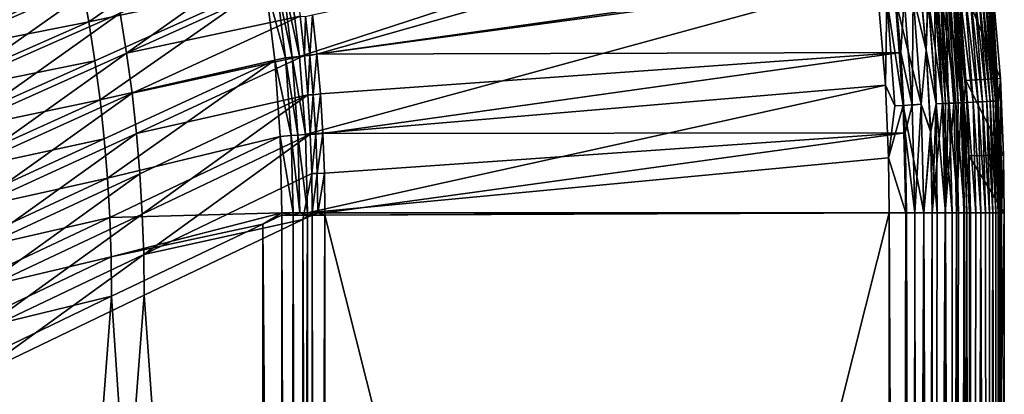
# Model space of a CAD drawing. Header units: metres. Extents: x -900 to 900, y -400 to 400.
# Tile 229 of 241: x 814 to 900, y 185 to 217. Entities that reach past the tile are written whole.
import ezdxf

# ---------------------------------------------------------------- set-up
doc = ezdxf.new("R2010")
doc.units = ezdxf.units.M

msp = doc.modelspace()

# ---------------------------------------------------------------- linework, layer by layer
at = {"layer": 'top'}
for points in [[(837.767822, 221.024963, -29.86421), (838.615112, 214.274445, -29.859097), (887.293213, 230.21315, -0.803848)], [(887.293213, 230.21315, -0.803848), (838.615112, 214.274445, -29.859097), (888.514221, 221.03038, -0.803848)], [(839.723206, 217.890854, -32.45974), (889.088013, 228.416321, -3.399924), (840.107117, 214.472153, -32.457088)], [(889.088013, 228.416321, -3.399924), (889.972351, 221.528122, -3.399924), (840.107117, 214.472153, -32.457088)], [(820.382385, 217.274124, -58.258472), (834.535034, 227.113144, -31.961788), (819.772034, 220.630875, -58.255516)], [(835.667725, 220.543488, -31.982882), (834.535034, 227.113144, -31.961788), (820.382385, 217.274124, -58.258472)], [(807.023499, 218.538605, -85.86467), (821.746582, 224.874222, -59.423809), (807.753967, 215.039963, -85.857124)], [(807.753967, 215.039963, -85.857124), (821.746582, 224.874222, -59.423809), (822.465637, 221.452316, -59.419724)], [(823.101074, 218.012726, -59.416122), (837.654236, 224.510757, -33.513721), (823.652405, 214.55748, -59.413013)], [(837.654236, 224.510757, -33.513721), (838.196533, 221.139969, -33.518326), (823.652405, 214.55748, -59.413013)], [(807.753967, 215.039963, -85.857124), (822.465637, 221.452316, -59.419724), (808.399414, 211.522507, -85.850471)], [(822.465637, 221.452316, -59.419724), (823.101074, 218.012726, -59.416122), (808.399414, 211.522507, -85.850471)], [(840.107117, 214.472153, -32.457088), (889.972351, 221.528122, -3.399924), (890.604858, 214.612244, -3.399924)], [(890.604858, 214.612244, -3.399924), (889.972351, 221.528122, -3.399924), (890.904785, 219.390778, -3.101714)], [(892.163574, 221.830399, -3), (892.807129, 214.814087, -3), (891.679993, 219.540833, -3)], [(892.792358, 214.812988), (892.148865, 221.828751), (891.68396, 219.541229)], [(892.953796, 219.591797, -0.028766), (892.148865, 221.828751), (892.792358, 214.812988)], [(892.807129, 214.814087, -3), (892.163574, 221.830399, -3), (892.963928, 219.592789, -3.056892)], [(896.224731, 212.204086, -35), (895.365723, 219.903854, -5.959025), (895.42688, 221.778488, -35)], [(898.409607, 222.101273, -35), (899.219727, 212.378952, -35), (895.42688, 221.778488, -35)], [(895.42688, 221.778488, -35), (899.219727, 212.378952, -35), (896.224731, 212.204086, -35)], [(898.351318, 220.197906, -5.947641), (899.068298, 210.477844, -5.947641), (898.409607, 222.101273, -35)], [(899.068298, 210.477844, -5.947641), (899.219727, 212.378952, -35), (898.409607, 222.101273, -35)], [(819.772034, 220.630875, -58.255516), (804.381104, 217.648605, -84.645927), (805.084473, 214.230743, -84.644501)], [(805.084473, 214.230743, -84.644501), (820.382385, 217.274124, -58.258472), (819.772034, 220.630875, -58.255516)], [(823.652405, 214.55748, -59.413013), (838.196533, 221.139969, -33.518326), (838.655762, 217.756958, -33.52356)], [(836.565735, 220.847626, -30.786724), (835.667725, 220.543488, -31.982882), (837.391479, 214.154984, -30.794786)], [(837.970581, 214.212158, -30.286932), (837.13562, 220.931931, -30.28627), (836.565735, 220.847626, -30.786724)], [(837.391479, 214.154984, -30.794786), (837.970581, 214.212158, -30.286932), (836.565735, 220.847626, -30.786724)], [(838.615112, 214.274445, -29.859097), (837.767822, 221.024963, -29.86421), (837.13562, 220.931931, -30.28627)], [(837.970581, 214.212158, -30.286932), (838.615112, 214.274445, -29.859097), (837.13562, 220.931931, -30.28627)], [(838.615112, 214.274445, -29.859097), (839.127136, 207.507172, -29.852839), (888.514221, 221.03038, -0.803848)], [(888.514221, 221.03038, -0.803848), (839.127136, 207.507172, -29.852839), (889.283508, 211.798798, -0.803848)], [(889.392639, 219.242432, -0.456723), (888.514221, 221.03038, -0.803848), (889.283508, 211.798798, -0.803848)], [(820.910767, 213.904114, -58.262745), (835.667725, 220.543488, -31.982882), (820.382385, 217.274124, -58.258472)], [(835.667725, 220.543488, -31.982882), (820.910767, 213.904114, -58.262745), (821.357056, 210.522659, -58.268368)], [(836.469299, 213.950562, -32.009983), (835.667725, 220.543488, -31.982882), (821.357056, 210.522659, -58.268368)], [(835.667725, 220.543488, -31.982882), (836.469299, 213.950562, -32.009983), (837.391479, 214.154984, -30.794786)], [(894.80249, 210.219559, -0.255695), (894.09668, 219.703918, -0.255695), (893.530151, 219.648346, -0.114353)], [(894.03125, 219.697495, -3.497899), (894.480103, 219.741531, -3.865118), (894.736816, 210.216339, -3.497899)], [(895.354797, 210.246552, -0.451727), (894.646973, 219.757904, -0.451727), (894.09668, 219.703918, -0.255695)], [(894.80249, 210.219559, -0.255695), (895.354797, 210.246552, -0.451727), (894.09668, 219.703918, -0.255695)], [(895.187317, 210.238358, -3.865118), (894.480103, 219.741531, -3.865118), (894.849426, 219.777771, -4.312942)], [(894.736816, 210.216339, -3.497899), (894.480103, 219.741531, -3.865118), (895.187317, 210.238358, -3.865118)], [(895.884521, 210.272446, -0.70103), (895.174805, 219.809692, -0.70103), (894.646973, 219.757904, -0.451727)], [(895.354797, 210.246552, -0.451727), (895.884521, 210.272446, -0.70103), (894.646973, 219.757904, -0.451727)], [(895.125732, 219.804871, -4.82471), (895.557983, 210.256485, -4.312942), (894.849426, 219.777771, -4.312942)], [(894.849426, 219.777771, -4.312942), (895.557983, 210.256485, -4.312942), (895.187317, 210.238358, -3.865118)], [(895.297607, 219.821732, -5.381563), (895.835327, 210.270035, -4.82471), (895.125732, 219.804871, -4.82471)], [(895.125732, 219.804871, -4.82471), (895.835327, 210.270035, -4.82471), (895.557983, 210.256485, -4.312942)], [(896.387024, 210.296997, -1.000777), (895.675415, 219.858795, -1.000777), (895.174805, 219.809692, -0.70103)], [(895.884521, 210.272446, -0.70103), (896.387024, 210.296997, -1.000777), (895.174805, 219.809692, -0.70103)], [(895.365723, 219.903854, -5.959025), (896.007813, 210.278473, -5.381563), (895.297607, 219.821732, -5.381563)], [(895.297607, 219.821732, -5.381563), (896.007813, 210.278473, -5.381563), (895.835327, 210.270035, -4.82471)], [(895.365723, 219.903854, -5.959025), (896.071899, 210.330643, -5.959025), (896.007813, 210.278473, -5.381563)], [(896.071899, 210.330643, -5.959025), (895.365723, 219.903854, -5.959025), (896.224731, 212.204086, -35)], [(896.857788, 210.320007, -1.34779), (896.144531, 219.904816, -1.34779), (895.675415, 219.858795, -1.000777)], [(896.387024, 210.296997, -1.000777), (896.857788, 210.320007, -1.34779), (895.675415, 219.858795, -1.000777)], [(897.292542, 210.341263, -1.738888), (896.577637, 219.947311, -1.738888), (896.144531, 219.904816, -1.34779)], [(896.857788, 210.320007, -1.34779), (897.292542, 210.341263, -1.738888), (896.144531, 219.904816, -1.34779)], [(897.68689, 210.360535, -2.170691), (896.970642, 219.98587, -2.170691), (896.577637, 219.947311, -1.738888)], [(897.292542, 210.341263, -1.738888), (897.68689, 210.360535, -2.170691), (896.577637, 219.947311, -1.738888)], [(898.037598, 210.37767, -2.639013), (897.320007, 220.020142, -2.639013), (896.970642, 219.98587, -2.170691)], [(897.68689, 210.360535, -2.170691), (898.037598, 210.37767, -2.639013), (896.970642, 219.98587, -2.170691)], [(898.34137, 210.392517, -3.139467), (897.622681, 220.049835, -3.139467), (897.320007, 220.020142, -2.639013)], [(898.037598, 210.37767, -2.639013), (898.34137, 210.392517, -3.139467), (897.320007, 220.020142, -2.639013)], [(898.594971, 210.404922, -3.667668), (897.875366, 220.074631, -3.667668), (897.622681, 220.049835, -3.139467)], [(898.34137, 210.392517, -3.139467), (898.594971, 210.404922, -3.667668), (897.622681, 220.049835, -3.139467)], [(898.795593, 210.414719, -4.218875), (898.075256, 220.094238, -4.218875), (897.875366, 220.074631, -3.667668)], [(898.594971, 210.404922, -3.667668), (898.795593, 210.414719, -4.218875), (897.875366, 220.074631, -3.667668)], [(898.941711, 210.42186, -4.786941), (898.220825, 220.108521, -4.786941), (898.075256, 220.094238, -4.218875)], [(898.795593, 210.414719, -4.218875), (898.941711, 210.42186, -4.786941), (898.075256, 220.094238, -4.218875)], [(899.032227, 210.426285, -5.365363), (898.311035, 220.117371, -5.365363), (898.220825, 220.108521, -4.786941)], [(898.941711, 210.42186, -4.786941), (899.032227, 210.426285, -5.365363), (898.220825, 220.108521, -4.786941)], [(899.068298, 210.477844, -5.947641), (898.351318, 220.197906, -5.947641), (898.311035, 220.117371, -5.365363)], [(899.032227, 210.426285, -5.365363), (899.068298, 210.477844, -5.947641), (898.311035, 220.117371, -5.365363)], [(890.081299, 209.9888, -0.456723), (889.392639, 219.242432, -0.456723), (889.283508, 211.798798, -0.803848)], [(890.132202, 219.314987, -0.204445), (889.392639, 219.242432, -0.456723), (890.823547, 210.025085, -0.204445)], [(890.823547, 210.025085, -0.204445), (889.392639, 219.242432, -0.456723), (890.081299, 209.9888, -0.456723)], [(892.37677, 210.149124), (891.68396, 219.541229), (890.132202, 219.314987, -0.204445)], [(890.823547, 210.025085, -0.204445), (892.37677, 210.149124), (890.132202, 219.314987, -0.204445)], [(890.604858, 214.612244, -3.399924), (890.904785, 219.390778, -3.101714), (891.598938, 210.062973, -3.101714)], [(891.598938, 210.062973, -3.101714), (890.904785, 219.390778, -3.101714), (891.679993, 219.540833, -3)], [(891.598938, 210.062973, -3.101714), (891.679993, 219.540833, -3), (892.372742, 210.148926, -3)], [(892.807129, 214.814087, -3), (892.372742, 210.148926, -3), (891.679993, 219.540833, -3)], [(892.37677, 210.149124), (892.792358, 214.812988), (891.68396, 219.541229)], [(892.953796, 219.591797, -0.028766), (892.792358, 214.812988), (893.655396, 210.163498, -0.028766)], [(893.665588, 210.163986, -3.056892), (892.807129, 214.814087, -3), (892.963928, 219.592789, -3.056892)], [(894.233887, 210.191772, -0.114353), (893.530151, 219.648346, -0.114353), (892.953796, 219.591797, -0.028766)], [(893.655396, 210.163498, -0.028766), (894.233887, 210.191772, -0.114353), (892.953796, 219.591797, -0.028766)], [(892.963928, 219.592789, -3.056892), (893.519592, 219.647308, -3.22474), (893.665588, 210.163986, -3.056892)], [(893.519592, 219.647308, -3.22474), (893.782166, 219.673065, -3.348771), (894.223267, 210.191254, -3.22474)], [(893.519592, 219.647308, -3.22474), (894.223267, 210.191254, -3.22474), (893.665588, 210.163986, -3.056892)], [(894.233887, 210.191772, -0.114353), (894.80249, 210.219559, -0.255695), (893.530151, 219.648346, -0.114353)], [(893.782166, 219.673065, -3.348771), (894.03125, 219.697495, -3.497899), (894.486816, 210.204132, -3.348771)], [(893.782166, 219.673065, -3.348771), (894.486816, 210.204132, -3.348771), (894.223267, 210.191254, -3.22474)], [(894.03125, 219.697495, -3.497899), (894.736816, 210.216339, -3.497899), (894.486816, 210.204132, -3.348771)], [(808.399414, 211.522507, -85.850471), (823.101074, 218.012726, -59.416122), (808.959412, 207.988266, -85.844749)], [(823.101074, 218.012726, -59.416122), (823.652405, 214.55748, -59.413013), (808.959412, 207.988266, -85.844749)], [(805.704651, 210.796753, -84.644745), (820.382385, 217.274124, -58.258472), (805.084473, 214.230743, -84.644501)], [(820.910767, 213.904114, -58.262745), (820.382385, 217.274124, -58.258472), (805.704651, 210.796753, -84.644745)], [(823.652405, 214.55748, -59.413013), (838.655762, 217.756958, -33.52356), (824.119507, 211.088623, -59.410419)], [(838.655762, 217.756958, -33.52356), (839.031799, 214.36377, -33.529438), (824.119507, 211.088623, -59.410419)], [(839.031799, 214.36377, -33.529438), (838.655762, 217.756958, -33.52356), (839.116882, 217.750397, -32.922615)], [(839.496887, 214.352005, -32.923428), (839.031799, 214.36377, -33.529438), (839.116882, 217.750397, -32.922615)], [(839.116882, 217.750397, -32.922615), (839.723206, 217.890854, -32.45974), (839.496887, 214.352005, -32.923428)], [(839.723206, 217.890854, -32.45974), (840.107117, 214.472153, -32.457088), (839.496887, 214.352005, -32.923428)], [(890.604858, 214.612244, -3.399924), (840.407593, 211.04512, -32.454144), (840.107117, 214.472153, -32.457088)], [(840.62439, 207.611755, -32.450905), (840.407593, 211.04512, -32.454144), (890.604858, 214.612244, -3.399924)], [(890.98468, 207.677902, -3.399924), (840.62439, 207.611755, -32.450905), (890.604858, 214.612244, -3.399924)], [(890.98468, 207.677902, -3.399924), (890.604858, 214.612244, -3.399924), (891.598938, 210.062973, -3.101714)], [(892.807129, 214.814087, -3), (893.193604, 207.778915, -3), (892.372742, 210.148926, -3)], [(893.178833, 207.778366), (892.792358, 214.812988), (892.37677, 210.149124)], [(892.792358, 214.812988), (893.178833, 207.778366), (893.655396, 210.163498, -0.028766)], [(893.193604, 207.778915, -3), (892.807129, 214.814087, -3), (893.665588, 210.163986, -3.056892)], [(820.910767, 213.904114, -58.262745), (805.704651, 210.796753, -84.644745), (806.241516, 207.348358, -84.646698)], [(821.357056, 210.522659, -58.268368), (820.910767, 213.904114, -58.262745), (806.241516, 207.348358, -84.646698)], [(808.959412, 207.988266, -85.844749), (823.652405, 214.55748, -59.413013), (809.433655, 204.439301, -85.839981)], [(823.652405, 214.55748, -59.413013), (824.119507, 211.088623, -59.410419), (809.433655, 204.439301, -85.839981)], [(821.357056, 210.522659, -58.268368), (821.721008, 207.131516, -58.275372), (836.469299, 213.950562, -32.009983)], [(821.721008, 207.131516, -58.275372), (822.002502, 203.732605, -58.283779), (836.469299, 213.950562, -32.009983)], [(836.469299, 213.950562, -32.009983), (822.002502, 203.732605, -58.283779), (836.942139, 207.342529, -32.04332)], [(824.119507, 211.088623, -59.410419), (839.031799, 214.36377, -33.529438), (824.501892, 207.6082, -59.408356)], [(839.031799, 214.36377, -33.529438), (839.324402, 210.962509, -33.535969), (824.501892, 207.6082, -59.408356)], [(837.391479, 214.154984, -30.794786), (836.469299, 213.950562, -32.009983), (837.886597, 207.442963, -30.804468)], [(836.469299, 213.950562, -32.009983), (836.942139, 207.342529, -32.04332), (837.886597, 207.442963, -30.804468)], [(838.474731, 207.472656, -30.287724), (837.970581, 214.212158, -30.286932), (837.391479, 214.154984, -30.794786)], [(837.886597, 207.442963, -30.804468), (838.474731, 207.472656, -30.287724), (837.391479, 214.154984, -30.794786)], [(839.127136, 207.507172, -29.852839), (838.615112, 214.274445, -29.859097), (837.970581, 214.212158, -30.286932)], [(838.474731, 207.472656, -30.287724), (839.127136, 207.507172, -29.852839), (837.970581, 214.212158, -30.286932)], [(839.324402, 210.962509, -33.535969), (839.031799, 214.36377, -33.529438), (839.496887, 214.352005, -32.923428)], [(839.793457, 210.948624, -32.92432), (839.324402, 210.962509, -33.535969), (839.496887, 214.352005, -32.923428)], [(839.496887, 214.352005, -32.923428), (840.107117, 214.472153, -32.457088), (839.793457, 210.948624, -32.92432)], [(840.107117, 214.472153, -32.457088), (840.407593, 211.04512, -32.454144), (839.793457, 210.948624, -32.92432)], [(896.498779, 205.665878, -35), (896.071899, 210.330643, -5.959025), (896.224731, 212.204086, -35)], [(899.219727, 212.378952, -35), (899.497986, 205.741074, -35), (896.224731, 212.204086, -35)], [(896.224731, 212.204086, -35), (899.497986, 205.741074, -35), (896.498779, 205.665878, -35)], [(899.068298, 210.477844, -5.947641), (899.307495, 200.734329, -5.947641), (899.219727, 212.378952, -35)], [(899.307495, 200.734329, -5.947641), (899.497986, 205.741074, -35), (899.219727, 212.378952, -35)], [(839.127136, 207.507172, -29.852839), (839.306335, 200.734329, -29.845451), (889.283508, 211.798798, -0.803848)], [(889.283508, 211.798798, -0.803848), (839.306335, 200.734329, -29.845451), (889.547974, 205.491623, -0.803848)], [(889.283508, 211.798798, -0.803848), (889.547974, 205.491623, -0.803848), (890.081299, 209.9888, -0.456723)], [(806.241516, 207.348358, -84.646698), (806.695007, 203.887207, -84.650414), (821.357056, 210.522659, -58.268368)], [(806.695007, 203.887207, -84.650414), (821.721008, 207.131516, -58.275372), (821.357056, 210.522659, -58.268368)], [(809.433655, 204.439301, -85.839981), (824.119507, 211.088623, -59.410419), (809.82196, 200.877686, -85.836205)], [(824.119507, 211.088623, -59.410419), (824.501892, 207.6082, -59.408356), (809.82196, 200.877686, -85.836205)], [(824.501892, 207.6082, -59.408356), (839.324402, 210.962509, -33.535969), (824.7995, 204.11824, -59.406837)], [(839.324402, 210.962509, -33.535969), (825.012146, 200.620834, -59.405888), (824.7995, 204.11824, -59.406837)], [(839.324402, 210.962509, -33.535969), (839.533447, 207.555222, -33.543159), (825.012146, 200.620834, -59.405888)], [(839.533447, 207.555222, -33.543159), (839.324402, 210.962509, -33.535969), (839.793457, 210.948624, -32.92432)], [(840.006165, 207.542648, -32.925293), (839.533447, 207.555222, -33.543159), (839.793457, 210.948624, -32.92432)], [(839.793457, 210.948624, -32.92432), (840.407593, 211.04512, -32.454144), (840.006165, 207.542648, -32.925293)], [(840.407593, 211.04512, -32.454144), (840.62439, 207.611755, -32.450905), (840.006165, 207.542648, -32.925293)], [(897.531799, 200.734329, -1.738888), (897.292542, 210.341263, -1.738888), (896.857788, 210.320007, -1.34779)], [(897.926758, 200.734329, -2.170612), (897.68689, 210.360535, -2.170691), (897.292542, 210.341263, -1.738888)], [(897.531799, 200.734329, -1.738888), (897.926758, 200.734329, -2.170612), (897.292542, 210.341263, -1.738888)], [(898.277954, 200.734329, -2.638935), (898.037598, 210.37767, -2.639013), (897.68689, 210.360535, -2.170691)], [(897.926758, 200.734329, -2.170612), (898.277954, 200.734329, -2.638935), (897.68689, 210.360535, -2.170691)], [(898.58197, 200.734329, -3.139509), (898.34137, 210.392517, -3.139467), (898.037598, 210.37767, -2.639013)], [(898.277954, 200.734329, -2.638935), (898.58197, 200.734329, -3.139509), (898.037598, 210.37767, -2.639013)], [(898.835876, 200.734329, -3.667798), (898.594971, 210.404922, -3.667668), (898.34137, 210.392517, -3.139467)], [(898.58197, 200.734329, -3.139509), (898.835876, 200.734329, -3.667798), (898.34137, 210.392517, -3.139467)], [(899.03717, 200.734329, -4.218722), (898.795593, 210.414719, -4.218875), (898.594971, 210.404922, -3.667668)], [(898.835876, 200.734329, -3.667798), (899.03717, 200.734329, -4.218722), (898.594971, 210.404922, -3.667668)], [(899.183777, 200.734329, -4.78678), (898.941711, 210.42186, -4.786941), (898.795593, 210.414719, -4.218875)], [(899.03717, 200.734329, -4.218722), (899.183777, 200.734329, -4.78678), (898.795593, 210.414719, -4.218875)], [(899.286926, 200.734329, -5.501097), (899.032227, 210.426285, -5.365363), (898.941711, 210.42186, -4.786941)], [(899.183777, 200.734329, -4.78678), (899.286926, 200.734329, -5.501097), (898.941711, 210.42186, -4.786941)], [(899.307495, 200.734329, -5.947641), (899.068298, 210.477844, -5.947641), (899.032227, 210.426285, -5.365363)], [(899.286926, 200.734329, -5.501097), (899.307495, 200.734329, -5.947641), (899.032227, 210.426285, -5.365363)], [(891.05304, 200.734329, -0.204963), (890.823547, 210.025085, -0.204445), (889.547974, 205.491623, -0.803848)], [(889.547974, 205.491623, -0.803848), (890.823547, 210.025085, -0.204445), (890.081299, 209.9888, -0.456723)], [(892.603882, 200.734329), (892.37677, 210.149124), (890.823547, 210.025085, -0.204445)], [(891.05304, 200.734329, -0.204963), (892.603882, 200.734329), (890.823547, 210.025085, -0.204445)], [(890.98468, 207.677902, -3.399924), (891.598938, 210.062973, -3.101714), (891.831299, 200.734329, -3.101714)], [(891.831299, 200.734329, -3.101714), (891.598938, 210.062973, -3.101714), (892.372742, 210.148926, -3)], [(892.372742, 210.148926, -3), (892.603882, 200.734329, -3), (891.831299, 200.734329, -3.101714)], [(893.193604, 207.778915, -3), (892.603882, 200.734329, -3), (892.372742, 210.148926, -3)], [(892.603882, 200.734329), (893.178833, 207.778366), (892.37677, 210.149124)], [(893.655396, 210.163498, -0.028766), (893.178833, 207.778366), (893.754395, 200.734329, -0.016652)], [(893.32251, 200.734329, -3), (893.193604, 207.778915, -3), (893.665588, 210.163986, -3.056892)], [(893.665588, 210.163986, -3.056892), (894.223267, 210.191254, -3.22474), (893.32251, 200.734329, -3)], [(894.223267, 210.191254, -3.22474), (894.458801, 200.734329, -3.22474), (893.32251, 200.734329, -3)], [(894.469604, 200.734329, -0.113575), (894.233887, 210.191772, -0.114353), (893.655396, 210.163498, -0.028766)], [(893.754395, 200.734329, -0.016652), (894.469604, 200.734329, -0.113575), (893.655396, 210.163498, -0.028766)], [(894.223267, 210.191254, -3.22474), (894.486816, 210.204132, -3.348771), (894.458801, 200.734329, -3.22474)], [(895.03894, 200.734329, -0.255184), (894.80249, 210.219559, -0.255695), (894.233887, 210.191772, -0.114353)], [(894.469604, 200.734329, -0.113575), (895.03894, 200.734329, -0.255184), (894.233887, 210.191772, -0.114353)], [(894.458801, 200.734329, -3.22474), (894.736816, 210.216339, -3.497899), (895.187317, 210.238358, -3.865118)], [(895.187317, 210.238358, -3.865118), (895.424011, 200.734329, -3.865118), (894.458801, 200.734329, -3.22474)], [(894.486816, 210.204132, -3.348771), (894.736816, 210.216339, -3.497899), (894.458801, 200.734329, -3.22474)], [(895.591553, 200.734329, -0.451673), (895.354797, 210.246552, -0.451727), (894.80249, 210.219559, -0.255695)], [(895.03894, 200.734329, -0.255184), (895.591553, 200.734329, -0.451673), (894.80249, 210.219559, -0.255695)], [(895.557983, 210.256485, -4.312942), (895.424011, 200.734329, -3.865118), (895.187317, 210.238358, -3.865118)], [(896.12207, 200.734329, -0.701), (895.884521, 210.272446, -0.70103), (895.354797, 210.246552, -0.451727)], [(895.591553, 200.734329, -0.451673), (896.12207, 200.734329, -0.701), (895.354797, 210.246552, -0.451727)], [(895.835327, 210.270035, -4.82471), (895.424011, 200.734329, -3.865118), (895.557983, 210.256485, -4.312942)], [(895.835327, 210.270035, -4.82471), (896.072815, 200.734329, -4.82471), (895.424011, 200.734329, -3.865118)], [(896.007813, 210.278473, -5.381563), (896.072815, 200.734329, -4.82471), (895.835327, 210.270035, -4.82471)], [(896.625244, 200.734329, -1.000623), (896.387024, 210.296997, -1.000777), (895.884521, 210.272446, -0.70103)], [(896.12207, 200.734329, -0.701), (896.625244, 200.734329, -1.000623), (895.884521, 210.272446, -0.70103)], [(896.071899, 210.330643, -5.959025), (896.307434, 200.734329, -5.959025), (896.007813, 210.278473, -5.381563)], [(896.007813, 210.278473, -5.381563), (896.307434, 200.734329, -5.959025), (896.072815, 200.734329, -4.82471)], [(896.307434, 200.734329, -5.959025), (896.071899, 210.330643, -5.959025), (896.560913, 200.734329, -35)], [(896.071899, 210.330643, -5.959025), (896.498779, 205.665878, -35), (896.560913, 200.734329, -35)], [(897.096619, 200.734329, -1.347691), (896.857788, 210.320007, -1.34779), (896.387024, 210.296997, -1.000777)], [(896.625244, 200.734329, -1.000623), (897.096619, 200.734329, -1.347691), (896.387024, 210.296997, -1.000777)], [(897.096619, 200.734329, -1.347691), (897.531799, 200.734329, -1.738888), (896.857788, 210.320007, -1.34779)], [(893.193604, 207.778915, -3), (893.32251, 200.734329, -3), (892.603882, 200.734329, -3)], [(892.603882, 200.734329), (893.307678, 200.734329), (893.178833, 207.778366)], [(893.178833, 207.778366), (893.307678, 200.734329), (893.754395, 200.734329, -0.016652)], [(806.695007, 203.887207, -84.650414), (807.064819, 200.414993, -84.655922), (821.721008, 207.131516, -58.275372)], [(807.064819, 200.414993, -84.655922), (822.002502, 203.732605, -58.283779), (821.721008, 207.131516, -58.275372)], [(809.82196, 200.877686, -85.836205), (824.501892, 207.6082, -59.408356), (810.124023, 197.305481, -85.833443)], [(824.501892, 207.6082, -59.408356), (824.7995, 204.11824, -59.406837), (810.124023, 197.305481, -85.833443)], [(822.002502, 203.732605, -58.283779), (822.201416, 200.32811, -58.293579), (836.942139, 207.342529, -32.04332)], [(836.942139, 207.342529, -32.04332), (822.201416, 200.32811, -58.293579), (837.088806, 200.727341, -32.083122)], [(839.533447, 207.555222, -33.543159), (825.139648, 197.118027, -59.405521), (825.012146, 200.620834, -59.405888)], [(839.533447, 207.555222, -33.543159), (839.658813, 204.143982, -33.551025), (825.139648, 197.118027, -59.405521)], [(837.886597, 207.442963, -30.804468), (836.942139, 207.342529, -32.04332), (838.047729, 200.730713, -30.815765)], [(836.942139, 207.342529, -32.04332), (837.088806, 200.727341, -32.083122), (838.047729, 200.730713, -30.815765)], [(838.644653, 200.732498, -30.288647), (838.474731, 207.472656, -30.287724), (837.886597, 207.442963, -30.804468)], [(838.047729, 200.730713, -30.815765), (838.644653, 200.732498, -30.288647), (837.886597, 207.442963, -30.804468)], [(839.306335, 200.734329, -29.845451), (839.127136, 207.507172, -29.852839), (838.474731, 207.472656, -30.287724)], [(838.644653, 200.732498, -30.288647), (839.306335, 200.734329, -29.845451), (838.474731, 207.472656, -30.287724)], [(839.658813, 204.143982, -33.551025), (839.533447, 207.555222, -33.543159), (840.006165, 207.542648, -32.925293)], [(840.134705, 204.136475, -32.926338), (839.658813, 204.143982, -33.551025), (840.006165, 207.542648, -32.925293)], [(840.006165, 207.542648, -32.925293), (840.62439, 207.611755, -32.450905), (840.134705, 204.136475, -32.926338)], [(840.62439, 207.611755, -32.450905), (840.757385, 204.174149, -32.447369), (840.134705, 204.136475, -32.926338)], [(890.98468, 207.677902, -3.399924), (840.757385, 204.174149, -32.447369), (840.62439, 207.611755, -32.450905)], [(840.806335, 200.734329, -32.443527), (840.757385, 204.174149, -32.447369), (890.98468, 207.677902, -3.399924)], [(891.111328, 200.734329, -3.399924), (840.806335, 200.734329, -32.443527), (890.98468, 207.677902, -3.399924)], [(891.111328, 200.734329, -3.399924), (890.98468, 207.677902, -3.399924), (891.831299, 200.734329, -3.101714)], [(839.306335, 200.734329, -29.845451), (889.607849, 200.734329, -0.803848), (889.547974, 205.491623, -0.803848)], [(889.607849, 200.734329, -0.803848), (891.05304, 200.734329, -0.204963), (889.547974, 205.491623, -0.803848)], [(899.497986, 205.741074, -35), (899.561035, 200.734329, -35), (896.498779, 205.665878, -35)], [(896.498779, 205.665878, -35), (899.561035, 200.734329, -35), (896.560913, 200.734329, -35)], [(899.307495, 200.734329, -5.947641), (899.561035, 200.734329, -35), (899.497986, 205.741074, -35)], [(807.064819, 200.414993, -84.655922), (807.350952, 196.933594, -84.663261), (822.002502, 203.732605, -58.283779)], [(807.350952, 196.933594, -84.663261), (822.201416, 200.32811, -58.293579), (822.002502, 203.732605, -58.283779)], [(810.124023, 197.305481, -85.833443), (824.7995, 204.11824, -59.406837), (810.339722, 193.724762, -85.831741)], [(824.7995, 204.11824, -59.406837), (825.012146, 200.620834, -59.405888), (810.339722, 193.724762, -85.831741)], [(839.658813, 204.143982, -33.551025), (838.886902, 200.157028, -35), (825.139648, 197.118027, -59.405521)], [(839.658813, 204.143982, -33.551025), (839.700317, 200.73085, -33.559574), (838.886902, 200.157028, -35)], [(839.700317, 200.73085, -33.559574), (839.658813, 204.143982, -33.551025), (840.134705, 204.136475, -32.926338)], [(840.178589, 200.732529, -32.927475), (839.700317, 200.73085, -33.559574), (840.134705, 204.136475, -32.926338)], [(840.134705, 204.136475, -32.926338), (840.757385, 204.174149, -32.447369), (840.178589, 200.732529, -32.927475)], [(840.757385, 204.174149, -32.447369), (840.806335, 200.734329, -32.443527), (840.178589, 200.732529, -32.927475)], [(807.350952, 196.933594, -84.663261), (807.553101, 193.445679, -84.672424), (822.201416, 200.32811, -58.293579)], [(807.553101, 193.445679, -84.672424), (822.317627, 196.920303, -58.304752), (822.201416, 200.32811, -58.293579)], [(825.012146, 200.620834, -59.405888), (810.468933, 190.137589, -85.831116), (810.339722, 193.724762, -85.831741)], [(825.012146, 200.620834, -59.405888), (825.139648, 197.118027, -59.405521), (810.468933, 190.137589, -85.831116)], [(822.201416, 200.32811, -58.293579), (822.317627, 196.920303, -58.304752), (837.088806, 200.727341, -32.083122)], [(837.088806, 200.727341, -32.083122), (822.317627, 196.920303, -58.304752), (835.441956, 199.761124, -35)], [(825.139648, 197.118027, -59.405521), (838.886902, 200.157028, -35), (825.181946, 193.611877, -59.405754)], [(825.181946, 193.611877, -59.405754), (838.886902, 200.157028, -35), (838.886902, 0.734328, -35)], [(835.441956, 199.761124, -35), (837.088196, 200.543762, -32.084431), (837.088806, 200.727341, -32.083122)], [(837.088196, 200.543762, -32.084431), (835.441956, 199.761124, -35), (837.088196, 0.734328, -32.084431)], [(837.088196, 200.543762, -32.084431), (838.047302, 200.543762, -30.816235), (837.088806, 200.727341, -32.083122)], [(837.088196, 0.734328, -32.084431), (837.69043, 0.734328, -31.209976), (837.088196, 200.543762, -32.084431)], [(837.69043, 0.734328, -31.209976), (838.047302, 200.543762, -30.816235), (837.088196, 200.543762, -32.084431)], [(838.047302, 200.543762, -30.816235), (838.047729, 200.730713, -30.815765), (837.088806, 200.727341, -32.083122)], [(837.69043, 0.734328, -31.209976), (838.437744, 0.734328, -30.4557), (838.047302, 200.543762, -30.816235)], [(838.047729, 200.730713, -30.815765), (838.047302, 200.543762, -30.816235), (838.644653, 200.732498, -30.288647)], [(838.047302, 200.543762, -30.816235), (839.306519, 200.543762, -29.845343), (838.644653, 200.732498, -30.288647)], [(838.437744, 0.734328, -30.4557), (839.306519, 200.543762, -29.845343), (838.047302, 200.543762, -30.816235)], [(838.437744, 0.734328, -30.4557), (839.306519, 0.734328, -29.845343), (839.306519, 200.543762, -29.845343)], [(838.644653, 200.732498, -30.288647), (839.306519, 200.543762, -29.845343), (839.306335, 200.734329, -29.845451)], [(839.700317, 200.73085, -33.559574), (839.700134, 200.543762, -33.560173), (838.886902, 200.157028, -35)], [(838.886902, 200.157028, -35), (839.700134, 200.543762, -33.560173), (839.700134, 0.734328, -33.560173)], [(838.886902, 0.734328, -35), (838.886902, 200.157028, -35), (839.700134, 0.734328, -33.560173)], [(839.306335, 200.734329, -29.845451), (839.306519, 200.543762, -29.845343), (889.607849, 200.734329, -0.803848)], [(839.306519, 200.543762, -29.845343), (839.306519, 0.734328, -29.845343), (889.607849, 200.734329, -0.803848)], [(889.607849, 200.734329, -0.803848), (839.306519, 0.734328, -29.845343), (889.607849, 0.734328, -0.803848)], [(839.700317, 200.73085, -33.559574), (840.178589, 200.732529, -32.927475), (839.700134, 200.543762, -33.560173)], [(840.178589, 200.732529, -32.927475), (840.806519, 200.543762, -32.443417), (839.700134, 200.543762, -33.560173)], [(840.806519, 200.543762, -32.443417), (840.000488, 0.734328, -33.124035), (839.700134, 200.543762, -33.560173)], [(840.000488, 0.734328, -33.124035), (839.700134, 0.734328, -33.560173), (839.700134, 200.543762, -33.560173)], [(840.37323, 0.734328, -32.747837), (840.000488, 0.734328, -33.124035), (840.806519, 200.543762, -32.443417)], [(840.178589, 200.732529, -32.927475), (840.806335, 200.734329, -32.443527), (840.806519, 200.543762, -32.443417)], [(840.806519, 0.734328, -32.443417), (840.37323, 0.734328, -32.747837), (840.806519, 200.543762, -32.443417)], [(840.806335, 200.734329, -32.443527), (891.111328, 200.734329, -3.399924), (840.806519, 200.543762, -32.443417)], [(891.111328, 200.734329, -3.399924), (891.111328, 0.734328, -3.399924), (840.806519, 200.543762, -32.443417)], [(840.806519, 200.543762, -32.443417), (891.111328, 0.734328, -3.399924), (840.806519, 0.734328, -32.443417)], [(889.607849, 0.734328, -0.803848), (890.554504, 0.734328, -0.3623), (889.607849, 200.734329, -0.803848)], [(890.554504, 0.734328, -0.3623), (891.05304, 200.734329, -0.204963), (889.607849, 200.734329, -0.803848)], [(890.554504, 0.734328, -0.3623), (891.563354, 0.734328, -0.091617), (891.05304, 200.734329, -0.204963)], [(891.563354, 0.734328, -0.091617), (892.603882, 200.734329), (891.05304, 200.734329, -0.204963)], [(891.111328, 0.734328, -3.399924), (891.111328, 200.734329, -3.399924), (891.582947, 0.734328, -3.180022)], [(891.111328, 200.734329, -3.399924), (891.831299, 200.734329, -3.101714), (891.582947, 0.734328, -3.180022)], [(891.563354, 0.734328, -0.091617), (892.603882, 0.734328), (892.603882, 200.734329)], [(891.582947, 0.734328, -3.180022), (891.831299, 200.734329, -3.101714), (892.08551, 0.734328, -3.04535)], [(891.831299, 200.734329, -3.101714), (892.603882, 200.734329, -3), (892.08551, 0.734328, -3.04535)], [(892.08551, 0.734328, -3.04535), (892.603882, 200.734329, -3), (892.603882, 0.734328, -3)], [(893.32251, 200.734329, -3), (892.603882, 0.734328, -3), (892.603882, 200.734329, -3)], [(893.32251, 200.734329, -3), (893.32251, 0.734328, -3), (892.603882, 0.734328, -3)], [(892.603882, 0.734328), (893.307678, 0.734328), (892.603882, 200.734329)], [(893.307678, 0.734328), (893.307678, 200.734329), (892.603882, 200.734329)], [(893.307678, 200.734329), (893.307678, 0.734328), (893.754395, 200.734329, -0.016652)], [(893.307678, 0.734328), (894.469604, 200.734329, -0.113575), (893.754395, 200.734329, -0.016652)], [(893.307678, 0.734328), (895.151855, 0.734328, -0.290434), (894.469604, 200.734329, -0.113575)], [(893.32251, 200.734329, -3), (894.458801, 200.734329, -3.22474), (893.32251, 0.734328, -3)], [(894.458801, 200.734329, -3.22474), (894.807495, 0.734328, -3.395593), (893.32251, 0.734328, -3)], [(894.458801, 200.734329, -3.22474), (895.424011, 200.734329, -3.865118), (894.807495, 0.734328, -3.395593)], [(895.151855, 0.734328, -0.290434), (895.03894, 200.734329, -0.255184), (894.469604, 200.734329, -0.113575)], [(895.424011, 200.734329, -3.865118), (895.898926, 0.734328, -4.477523), (894.807495, 0.734328, -3.395593)], [(895.151855, 0.734328, -0.290434), (895.591553, 200.734329, -0.451673), (895.03894, 200.734329, -0.255184)], [(896.817444, 0.734328, -1.133617), (896.12207, 200.734329, -0.701), (895.151855, 0.734328, -0.290434)], [(896.12207, 200.734329, -0.701), (895.591553, 200.734329, -0.451673), (895.151855, 0.734328, -0.290434)], [(895.424011, 200.734329, -3.865118), (896.072815, 200.734329, -4.82471), (895.898926, 0.734328, -4.477523)], [(896.072815, 200.734329, -4.82471), (896.307434, 0.734328, -5.959025), (895.898926, 0.734328, -4.477523)], [(896.072815, 200.734329, -4.82471), (896.307434, 200.734329, -5.959025), (896.307434, 0.734328, -5.959025)], [(896.625244, 200.734329, -1.000623), (896.12207, 200.734329, -0.701), (896.817444, 0.734328, -1.133617)], [(896.307434, 0.734328, -5.959025), (896.307434, 200.734329, -5.959025), (896.560913, 0.734328, -35)], [(896.307434, 200.734329, -5.959025), (896.560913, 200.734329, -35), (896.560913, 0.734328, -35)], [(899.561035, 200.734329, -35), (896.560913, 0.734328, -35), (896.560913, 200.734329, -35)], [(899.561035, 200.734329, -35), (899.561035, 0.734328, -35), (896.560913, 0.734328, -35)], [(897.096619, 200.734329, -1.347691), (896.625244, 200.734329, -1.000623), (896.817444, 0.734328, -1.133617)], [(897.096619, 200.734329, -1.347691), (896.817444, 0.734328, -1.133617), (897.531799, 200.734329, -1.738888)], [(896.817444, 0.734328, -1.133617), (898.14325, 0.734328, -2.447921), (897.531799, 200.734329, -1.738888)], [(897.531799, 200.734329, -1.738888), (898.14325, 0.734328, -2.447921), (897.926758, 200.734329, -2.170612)], [(898.14325, 0.734328, -2.447921), (898.277954, 200.734329, -2.638935), (897.926758, 200.734329, -2.170612)], [(898.277954, 200.734329, -2.638935), (898.14325, 0.734328, -2.447921), (898.58197, 200.734329, -3.139509)], [(898.14325, 0.734328, -2.447921), (899.000977, 0.734328, -4.106106), (898.58197, 200.734329, -3.139509)], [(898.58197, 200.734329, -3.139509), (899.000977, 0.734328, -4.106106), (898.835876, 200.734329, -3.667798)], [(899.000977, 0.734328, -4.106106), (899.03717, 200.734329, -4.218722), (898.835876, 200.734329, -3.667798)], [(899.03717, 200.734329, -4.218722), (899.000977, 0.734328, -4.106106), (899.183777, 200.734329, -4.78678)], [(899.000977, 0.734328, -4.106106), (899.307495, 0.734328, -5.947641), (899.183777, 200.734329, -4.78678)], [(899.183777, 200.734329, -4.78678), (899.307495, 0.734328, -5.947641), (899.286926, 200.734329, -5.501097)], [(899.307495, 0.734328, -5.947641), (899.307495, 200.734329, -5.947641), (899.286926, 200.734329, -5.501097)], [(899.307495, 200.734329, -5.947641), (899.307495, 0.734328, -5.947641), (899.561035, 200.734329, -35)], [(899.307495, 0.734328, -5.947641), (899.561035, 0.734328, -35), (899.561035, 200.734329, -35)], [(822.317627, 196.920303, -58.304752), (822.350769, 193.510361, -58.322521), (835.441956, 199.761124, -35)], [(835.441956, 199.761124, -35), (822.350769, 193.510361, -58.322521), (835.441956, 0.734328, -35)], [(835.441956, 199.761124, -35), (835.441956, 0.734328, -35), (837.088196, 0.734328, -32.084431)], [(807.553101, 193.445679, -84.672424), (807.671082, 189.954071, -84.683388), (822.317627, 196.920303, -58.304752)], [(807.671082, 189.954071, -84.683388), (822.350769, 193.510361, -58.322521), (822.317627, 196.920303, -58.304752)], [(825.139648, 197.118027, -59.405521), (810.511597, 186.546066, -85.831612), (810.468933, 190.137589, -85.831116)], [(825.181946, 193.611877, -59.405754), (810.511597, 186.546066, -85.831612), (825.139648, 197.118027, -59.405521)], [(807.671082, 189.954071, -84.683388), (807.704712, 186.459137, -84.708839), (822.350769, 193.510361, -58.322521)], [(822.350769, 193.510361, -58.322521), (807.704712, 186.459137, -84.708839), (807.810486, 0.734328, -84.517235)], [(822.350769, 193.510361, -58.322521), (807.810486, 0.734328, -84.517235), (835.441956, 0.734328, -35)], [(810.437317, 0.734328, -85.966187), (810.511597, 186.546066, -85.831612), (825.181946, 193.611877, -59.405754)], [(810.437317, 0.734328, -85.966187), (825.181946, 193.611877, -59.405754), (838.886902, 0.734328, -35)]]:
    msp.add_3dface(points, dxfattribs=at)

doc.saveas('drawing.dxf')
